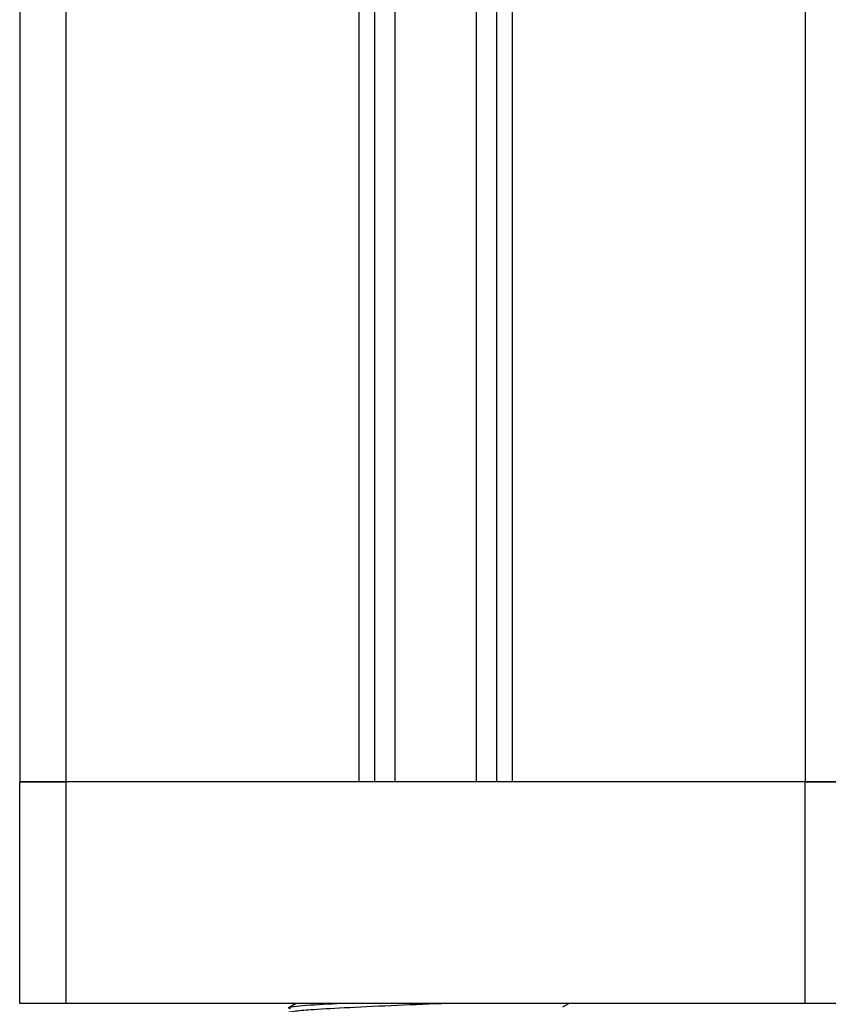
# Model space of a CAD drawing. Header units: millimetres. Extents: x 0 to 420, y 0 to 297.
# Tile 63 of 105: x 268.78 to 270.97, y 201.18 to 203.84. Entities that reach past the tile are written whole.
import ezdxf

# ---------------------------------------------------------------- set-up
doc = ezdxf.new("R2010")
doc.units = ezdxf.units.MM

msp = doc.modelspace()

# ---------------------------------------------------------------- linework, layer by layer
at = {"color": 7, "linetype": 'Continuous', "lineweight": 25}
for p, q in [((268.90343, 231.28329), (268.90343, 201.78329)), ((269.69593, 231.28329), (269.69593, 201.78329)), ((269.73855, 231.28329), (269.73855, 201.78329)), ((269.79338, 231.28329), (269.79338, 201.78329)), ((270.01348, 231.28329), (270.01348, 201.78329)), ((270.06831, 231.28329), (270.06831, 201.78329)), ((270.11093, 231.28329), (270.11093, 201.78329)), ((270.90343, 231.28329), (270.90343, 201.78329)), ((268.77843, 223.41257), (268.77843, 201.78329)), ((268.77843, 201.18329), (268.77843, 201.78329)), ((268.77843, 201.78329), (268.90343, 201.78329)), ((268.90343, 201.78329), (268.77843, 201.78329)), ((268.90343, 201.78329), (268.90343, 201.18329)), ((270.90343, 201.78329), (268.90343, 201.78329)), ((269.69593, 201.78329), (268.90343, 201.78329)), ((270.90343, 201.78329), (270.11093, 201.78329)), ((270.90343, 201.18329), (270.90343, 201.78329)), ((270.90343, 201.78329), (271.02843, 201.78329)), ((271.02843, 201.78329), (270.90343, 201.78329)), ((268.90343, 201.18329), (268.77843, 201.18329)), ((270.90343, 201.18329), (268.90343, 201.18329)), ((269.52648, 201.18329), (269.50442, 201.17052)), ((270.24759, 201.17396), (270.26371, 201.18329)), ((271.02843, 201.18329), (270.90343, 201.18329))]:
    msp.add_line(p, q, dxfattribs=at)
for points, knots in [([(269.93811, 201.18329), (269.89153, 201.18153), (269.79691, 201.17794), (269.66774, 201.17188), (269.57413, 201.1669), (269.52179, 201.16239), (269.50028, 201.15895), (269.50503, 201.15714), (269.50576, 201.15686)], [0, 0, 0, 0, 0.2095728, 0.4256585, 0.6350059, 0.7991923, 0.9690262, 1, 1, 1, 1]), ([(269.64928, 201.18329), (269.61515, 201.18143), (269.54517, 201.17762), (269.50034, 201.17282), (269.5081, 201.17004), (269.50993, 201.16939)], [0, 0, 0, 0, 0.4213308, 0.8639117, 1, 1, 1, 1])]:
    msp.add_open_spline(points, degree=3, knots=knots, dxfattribs=at)

doc.saveas('drawing.dxf')
